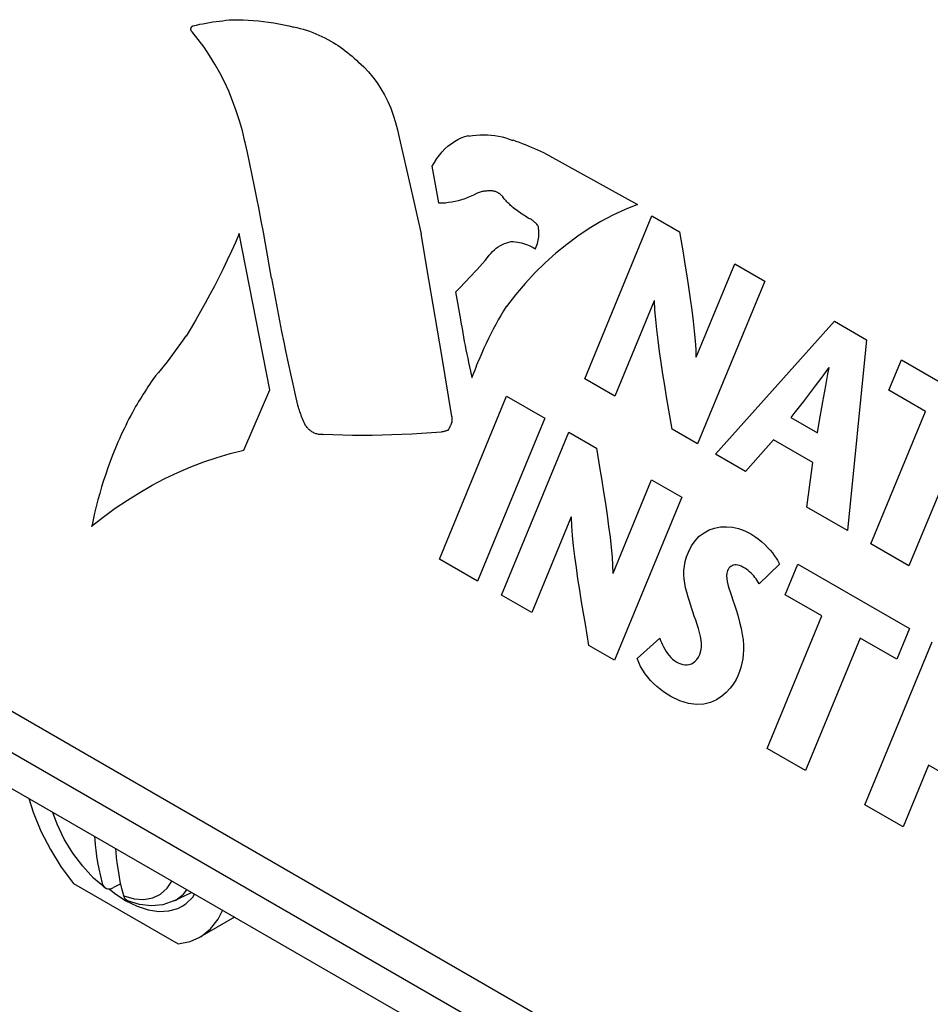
# Model space of a CAD drawing. Header units: inches. Extents: x 0 to 34, y 0 to 22.
# Tile 13 of 66: x 2.606 to 2.821, y 8.588 to 8.821. Entities that reach past the tile are written whole.
import ezdxf

# ---------------------------------------------------------------- set-up
doc = ezdxf.new("R2010")
doc.units = ezdxf.units.IN
doc.header["$LTSCALE"] = 1.87
doc.header["$MEASUREMENT"] = 0
doc.layers.get('0').update_dxf_attribs({"linetype": 'CONTINUOUS'})

msp = doc.modelspace()

# ---------------------------------------------------------------- linework, layer by layer
at = {"color": 2, "linetype": 'CONTINUOUS'}
for p, q in [((2.64687, 8.81954), (2.64692, 8.81956)), ((2.64692, 8.81956), (2.64697, 8.81957)), ((2.64694, 8.8196), (2.64771, 8.81977)), ((2.64697, 8.81957), (2.64694, 8.8196)), ((2.64771, 8.81977), (2.64849, 8.81993)), ((2.64849, 8.81993), (2.64926, 8.82008)), ((2.64926, 8.82008), (2.65004, 8.82022)), ((2.65004, 8.82022), (2.65081, 8.82036)), ((2.65081, 8.82036), (2.65159, 8.82048)), ((2.65159, 8.82048), (2.65237, 8.82059)), ((2.65237, 8.82059), (2.65314, 8.8207)), ((2.65314, 8.8207), (2.65392, 8.82079)), ((2.65392, 8.82079), (2.6547, 8.82088)), ((2.6547, 8.82088), (2.65547, 8.82096)), ((2.65547, 8.82096), (2.65625, 8.82102)), ((2.65625, 8.82102), (2.65631, 8.82099)), ((2.65631, 8.82099), (2.65752, 8.82099)), ((2.65752, 8.82099), (2.65874, 8.82096)), ((2.65874, 8.82096), (2.65995, 8.82091)), ((2.65995, 8.82091), (2.66116, 8.82084)), ((2.66116, 8.82084), (2.66237, 8.82073)), ((2.66237, 8.82073), (2.66357, 8.8206)), ((2.66357, 8.8206), (2.66478, 8.82044)), ((2.66478, 8.82044), (2.66597, 8.82026)), ((2.66597, 8.82026), (2.66717, 8.82005)), ((2.66717, 8.82005), (2.66836, 8.81981)), ((2.66836, 8.81981), (2.66954, 8.81954)), ((2.64641, 8.81886), (2.64642, 8.81895)), ((2.64641, 8.81877), (2.64641, 8.81886)), ((2.64641, 8.81868), (2.64641, 8.81877)), ((2.64643, 8.81859), (2.64641, 8.81868)), ((2.64642, 8.81895), (2.64645, 8.81904)), ((2.64645, 8.81851), (2.64643, 8.81859)), ((2.64645, 8.81904), (2.64648, 8.81914)), ((2.64648, 8.81843), (2.64645, 8.81851)), ((2.64648, 8.81914), (2.6465, 8.81919)), ((2.64652, 8.81835), (2.64648, 8.81843)), ((2.6465, 8.81919), (2.64653, 8.81925)), ((2.64657, 8.81828), (2.64652, 8.81835)), ((2.64653, 8.81925), (2.64657, 8.8193)), ((2.64657, 8.8193), (2.6466, 8.81934)), ((2.64663, 8.81822), (2.64657, 8.81828)), ((2.6466, 8.81934), (2.64664, 8.81939)), ((2.64668, 8.81817), (2.64663, 8.81822)), ((2.64664, 8.81939), (2.64668, 8.81943)), ((2.64668, 8.81943), (2.64673, 8.81946)), ((2.64814, 8.81638), (2.64668, 8.81817)), ((2.64673, 8.81946), (2.64677, 8.81949)), ((2.64677, 8.81949), (2.64682, 8.81952)), ((2.64682, 8.81952), (2.64687, 8.81954)), ((2.66954, 8.81954), (2.67072, 8.81925)), ((2.67072, 8.81925), (2.67068, 8.81931)), ((2.67068, 8.81931), (2.67144, 8.81915)), ((2.67144, 8.81915), (2.6722, 8.81896)), ((2.6722, 8.81896), (2.67295, 8.81875)), ((2.67295, 8.81875), (2.6737, 8.81852)), ((2.6737, 8.81852), (2.67445, 8.81828)), ((2.67445, 8.81828), (2.67518, 8.818)), ((2.67518, 8.818), (2.67592, 8.81772)), ((2.67592, 8.81772), (2.67664, 8.8174)), ((2.67664, 8.8174), (2.67736, 8.81707)), ((2.64952, 8.81451), (2.64814, 8.81638)), ((2.67736, 8.81707), (2.67808, 8.81672)), ((2.67808, 8.81672), (2.67878, 8.81635)), ((2.67878, 8.81635), (2.67948, 8.81596)), ((2.67948, 8.81596), (2.68006, 8.81561)), ((2.68006, 8.81561), (2.68064, 8.81526)), ((2.68064, 8.81526), (2.68121, 8.81489)), ((2.65083, 8.81256), (2.64952, 8.81451)), ((2.68121, 8.81489), (2.68177, 8.8145)), ((2.68177, 8.8145), (2.68233, 8.8141)), ((2.68233, 8.8141), (2.68288, 8.81369)), ((2.68288, 8.81369), (2.68342, 8.81326)), ((2.68342, 8.81326), (2.68396, 8.81282)), ((2.68396, 8.81282), (2.68449, 8.81237)), ((2.65207, 8.81055), (2.65083, 8.81256)), ((2.65324, 8.80847), (2.65207, 8.81055)), ((2.68449, 8.81237), (2.68501, 8.81191)), ((2.68501, 8.81191), (2.68553, 8.81143)), ((2.68553, 8.81143), (2.68603, 8.81094)), ((2.68603, 8.81094), (2.68604, 8.81096)), ((2.68604, 8.81096), (2.68723, 8.80987)), ((2.65432, 8.80632), (2.65324, 8.80847)), ((2.68723, 8.80987), (2.68835, 8.8087)), ((2.68835, 8.8087), (2.6894, 8.80744)), ((2.65534, 8.80411), (2.65432, 8.80632)), ((2.6894, 8.80744), (2.69039, 8.80611)), ((2.69039, 8.80611), (2.69131, 8.80471)), ((2.65627, 8.80184), (2.65534, 8.80411)), ((2.69131, 8.80471), (2.69215, 8.80324)), ((2.65712, 8.79952), (2.65627, 8.80184)), ((2.69215, 8.80324), (2.69292, 8.8017)), ((2.69292, 8.8017), (2.69362, 8.8001)), ((2.65789, 8.79714), (2.65712, 8.79952)), ((2.69362, 8.8001), (2.69423, 8.79844)), ((2.65857, 8.79472), (2.65789, 8.79714)), ((2.69423, 8.79844), (2.69477, 8.79674)), ((2.69477, 8.79674), (2.69522, 8.79498)), ((2.65917, 8.79224), (2.65857, 8.79472)), ((2.69522, 8.79498), (2.69559, 8.79318)), ((2.65918, 8.7923), (2.65917, 8.79224)), ((2.65975, 8.78962), (2.65918, 8.7923)), ((2.69559, 8.79318), (2.69734, 8.78559)), ((2.70715, 8.79113), (2.7079, 8.79172)), ((2.7079, 8.79172), (2.70867, 8.79224)), ((2.70867, 8.79224), (2.70948, 8.7927)), ((2.70948, 8.7927), (2.7103, 8.79309)), ((2.7103, 8.79309), (2.71115, 8.7934)), ((2.71115, 8.7934), (2.71202, 8.79365)), ((2.71202, 8.79365), (2.71202, 8.7935)), ((2.71202, 8.7935), (2.71291, 8.79365)), ((2.71291, 8.79365), (2.7138, 8.79376)), ((2.7138, 8.79376), (2.71469, 8.79382)), ((2.71469, 8.79382), (2.71558, 8.79385)), ((2.71558, 8.79385), (2.71646, 8.79382)), ((2.71646, 8.79382), (2.71734, 8.79376)), ((2.71734, 8.79376), (2.71821, 8.79365)), ((2.71821, 8.79365), (2.71908, 8.7935)), ((2.71908, 8.7935), (2.71994, 8.79331)), ((2.71994, 8.79331), (2.7208, 8.79307)), ((2.7208, 8.79307), (2.72164, 8.7928)), ((2.72164, 8.7928), (2.72248, 8.79247)), ((2.72248, 8.79247), (2.72247, 8.79261)), ((2.72247, 8.79261), (2.7232, 8.79235)), ((2.7232, 8.79235), (2.72393, 8.79208)), ((2.72393, 8.79208), (2.72466, 8.7918)), ((2.72466, 8.7918), (2.72539, 8.79151)), ((2.66032, 8.78694), (2.65975, 8.78962)), ((2.70511, 8.789), (2.70575, 8.78977)), ((2.70575, 8.78977), (2.70643, 8.79048)), ((2.70643, 8.79048), (2.70715, 8.79113)), ((2.72539, 8.79151), (2.72611, 8.79122)), ((2.72611, 8.79122), (2.72683, 8.79091)), ((2.72683, 8.79091), (2.72755, 8.7906)), ((2.72755, 8.7906), (2.72826, 8.79028)), ((2.72826, 8.79028), (2.72897, 8.78995)), ((2.72897, 8.78995), (2.72968, 8.78961)), ((2.72968, 8.78961), (2.73039, 8.78926)), ((2.70343, 8.78638), (2.70394, 8.78731)), ((2.70394, 8.78731), (2.7045, 8.78818)), ((2.7045, 8.78818), (2.70511, 8.789)), ((2.73039, 8.78926), (2.73109, 8.78891)), ((2.73109, 8.78891), (2.73111, 8.78881)), ((2.73111, 8.78881), (2.7519, 8.77736)), ((2.66088, 8.78425), (2.66032, 8.78694)), ((2.69734, 8.78559), (2.69821, 8.78181)), ((2.70502, 8.77772), (2.70343, 8.78638)), ((2.66143, 8.78157), (2.66088, 8.78425)), ((2.66197, 8.77887), (2.66143, 8.78157)), ((2.69821, 8.78181), (2.69908, 8.77802)), ((2.71405, 8.78001), (2.71332, 8.77963)), ((2.71429, 8.78012), (2.71405, 8.78004)), ((2.71405, 8.78004), (2.71405, 8.78001)), ((2.71453, 8.78021), (2.71429, 8.78012)), ((2.71476, 8.78028), (2.71453, 8.78021)), ((2.715, 8.78034), (2.71476, 8.78028)), ((2.71524, 8.78039), (2.715, 8.78034)), ((2.71548, 8.78044), (2.71524, 8.78039)), ((2.71572, 8.78048), (2.71548, 8.78044)), ((2.71597, 8.78051), (2.71572, 8.78048)), ((2.71621, 8.78053), (2.71597, 8.78051)), ((2.71645, 8.78054), (2.71621, 8.78053)), ((2.71669, 8.78055), (2.71645, 8.78054)), ((2.71693, 8.78055), (2.71669, 8.78055)), ((2.71711, 8.78058), (2.71693, 8.78057)), ((2.71693, 8.78057), (2.71693, 8.78055)), ((2.71729, 8.78058), (2.71711, 8.78058)), ((2.71747, 8.78057), (2.71729, 8.78058)), ((2.71765, 8.78056), (2.71747, 8.78057)), ((2.71782, 8.78053), (2.71765, 8.78056)), ((2.718, 8.78049), (2.71782, 8.78053)), ((2.71817, 8.78045), (2.718, 8.78049)), ((2.71835, 8.7804), (2.71817, 8.78045)), ((2.71852, 8.78034), (2.71835, 8.7804)), ((2.71868, 8.78027), (2.71852, 8.78034)), ((2.71885, 8.78019), (2.71868, 8.78027)), ((2.71901, 8.7801), (2.71885, 8.78019)), ((2.71911, 8.78004), (2.71901, 8.7801)), ((2.7192, 8.77998), (2.71911, 8.78004)), ((2.6625, 8.77618), (2.66197, 8.77887)), ((2.69908, 8.77802), (2.69994, 8.77423)), ((2.705, 8.77764), (2.70502, 8.77772)), ((2.70653, 8.7777), (2.70576, 8.77765)), ((2.7073, 8.77778), (2.70653, 8.7777)), ((2.70807, 8.7779), (2.7073, 8.77778)), ((2.70883, 8.77805), (2.70807, 8.7779)), ((2.70959, 8.77823), (2.70883, 8.77805)), ((2.71035, 8.77845), (2.70959, 8.77823)), ((2.7111, 8.77869), (2.71035, 8.77845)), ((2.71185, 8.77897), (2.7111, 8.77869)), ((2.71259, 8.77929), (2.71185, 8.77897)), ((2.71332, 8.77963), (2.71259, 8.77929)), ((2.7193, 8.77991), (2.7192, 8.77998)), ((2.71939, 8.77985), (2.7193, 8.77991)), ((2.71948, 8.77978), (2.71939, 8.77985)), ((2.71957, 8.7797), (2.71948, 8.77978)), ((2.71966, 8.77963), (2.71957, 8.7797)), ((2.71974, 8.77955), (2.71966, 8.77963)), ((2.71983, 8.77947), (2.71974, 8.77955)), ((2.71991, 8.77938), (2.71983, 8.77947)), ((2.71999, 8.7793), (2.71991, 8.77938)), ((2.72007, 8.77921), (2.71999, 8.7793)), ((2.72007, 8.77918), (2.72007, 8.77921)), ((2.72027, 8.77893), (2.72007, 8.77918)), ((2.72046, 8.77869), (2.72027, 8.77893)), ((2.72066, 8.77845), (2.72046, 8.77869)), ((2.72087, 8.77822), (2.72066, 8.77845)), ((2.72108, 8.77799), (2.72087, 8.77822)), ((2.72129, 8.77777), (2.72108, 8.77799)), ((2.72151, 8.77755), (2.72129, 8.77777)), ((2.66302, 8.77348), (2.6625, 8.77618)), ((2.70576, 8.77765), (2.705, 8.77764)), ((2.72173, 8.77734), (2.72151, 8.77755)), ((2.72195, 8.77714), (2.72173, 8.77734)), ((2.72218, 8.77694), (2.72195, 8.77714)), ((2.72241, 8.77674), (2.72218, 8.77694)), ((2.72264, 8.77656), (2.72241, 8.77674)), ((2.72264, 8.77651), (2.72264, 8.77656)), ((2.72325, 8.77606), (2.72264, 8.77651)), ((2.72357, 8.77583), (2.72325, 8.77606)), ((2.72388, 8.77561), (2.72357, 8.77583)), ((2.72419, 8.77539), (2.72388, 8.77561)), ((2.72451, 8.77518), (2.72419, 8.77539)), ((2.74898, 8.77618), (2.74611, 8.77484)), ((2.7519, 8.77736), (2.74898, 8.77618)), ((2.66353, 8.77078), (2.66302, 8.77348)), ((2.69994, 8.77423), (2.70079, 8.77043)), ((2.72483, 8.77497), (2.72451, 8.77518)), ((2.72514, 8.77476), (2.72483, 8.77497)), ((2.72546, 8.77455), (2.72514, 8.77476)), ((2.72578, 8.77435), (2.72546, 8.77455)), ((2.72611, 8.77415), (2.72578, 8.77435)), ((2.72643, 8.77395), (2.72611, 8.77415)), ((2.72647, 8.77401), (2.72643, 8.77395)), ((2.72649, 8.774), (2.72647, 8.77401)), ((2.72651, 8.77399), (2.72649, 8.774)), ((2.72653, 8.77398), (2.72651, 8.77399)), ((2.7267, 8.77388), (2.72653, 8.77398)), ((2.72687, 8.77378), (2.7267, 8.77388)), ((2.72705, 8.77366), (2.72687, 8.77378)), ((2.72721, 8.77354), (2.72705, 8.77366)), ((2.72738, 8.77341), (2.72721, 8.77354)), ((2.72754, 8.77327), (2.72738, 8.77341)), ((2.7277, 8.77313), (2.72754, 8.77327)), ((2.72785, 8.77298), (2.7277, 8.77313)), ((2.73945, 8.73615), (2.75533, 8.77466)), ((2.74329, 8.77334), (2.74053, 8.77169)), ((2.74611, 8.77484), (2.74329, 8.77334)), ((2.75533, 8.77466), (2.76188, 8.77088)), ((2.66404, 8.76807), (2.66353, 8.77078)), ((2.728, 8.77282), (2.72785, 8.77298)), ((2.72814, 8.77266), (2.728, 8.77282)), ((2.72828, 8.77249), (2.72814, 8.77266)), ((2.72841, 8.77231), (2.72828, 8.77249)), ((2.72854, 8.77213), (2.72841, 8.77231)), ((2.72851, 8.77208), (2.72854, 8.77213)), ((2.72857, 8.77168), (2.72851, 8.77208)), ((2.72861, 8.77128), (2.72857, 8.77168)), ((2.72863, 8.77089), (2.72861, 8.77128)), ((2.72864, 8.77048), (2.72863, 8.77089)), ((2.74053, 8.77169), (2.73783, 8.76988)), ((2.76188, 8.77088), (2.76269, 8.76591)), ((2.65692, 8.7684), (2.65597, 8.7663)), ((2.65784, 8.77051), (2.65692, 8.7684)), ((2.66506, 8.73351), (2.65784, 8.77051)), ((2.70075, 8.77043), (2.70256, 8.75963)), ((2.70079, 8.77043), (2.70075, 8.77043)), ((2.72103, 8.76831), (2.72156, 8.76847)), ((2.72156, 8.76847), (2.72208, 8.76858)), ((2.72208, 8.76858), (2.72207, 8.76863)), ((2.72207, 8.76863), (2.72256, 8.7686)), ((2.72256, 8.7686), (2.72305, 8.76854)), ((2.72305, 8.76854), (2.72354, 8.76847)), ((2.72354, 8.76847), (2.72402, 8.76838)), ((2.72402, 8.76838), (2.72449, 8.76827)), ((2.72827, 8.7681), (2.72838, 8.76849)), ((2.72838, 8.76849), (2.72847, 8.76888)), ((2.72847, 8.76888), (2.72854, 8.76928)), ((2.72854, 8.76928), (2.72859, 8.76968)), ((2.72859, 8.76968), (2.72862, 8.77008)), ((2.72862, 8.77008), (2.72864, 8.77048)), ((2.73783, 8.76988), (2.73519, 8.76792)), ((2.65597, 8.7663), (2.655, 8.76422)), ((2.66453, 8.76536), (2.66404, 8.76807)), ((2.71725, 8.7658), (2.71768, 8.76623)), ((2.71768, 8.76623), (2.71811, 8.76663)), ((2.71811, 8.76663), (2.71857, 8.76699)), ((2.71857, 8.76699), (2.71904, 8.76733)), ((2.71904, 8.76733), (2.71952, 8.76762)), ((2.71952, 8.76762), (2.72001, 8.76789)), ((2.72001, 8.76789), (2.72052, 8.76812)), ((2.72052, 8.76812), (2.72103, 8.76831)), ((2.72449, 8.76827), (2.72497, 8.76813)), ((2.72497, 8.76813), (2.72543, 8.76799)), ((2.72543, 8.76799), (2.7259, 8.76782)), ((2.7259, 8.76782), (2.72635, 8.76763)), ((2.72635, 8.76763), (2.72681, 8.76742)), ((2.72681, 8.76742), (2.72725, 8.7672)), ((2.72725, 8.7672), (2.72769, 8.76696)), ((2.72769, 8.76696), (2.72778, 8.76691)), ((2.72778, 8.76691), (2.72777, 8.76684)), ((2.72777, 8.76684), (2.72779, 8.76688)), ((2.72779, 8.76688), (2.72783, 8.76696)), ((2.72783, 8.76696), (2.72785, 8.767)), ((2.72785, 8.767), (2.72787, 8.76705)), ((2.72787, 8.76705), (2.72789, 8.76709)), ((2.72789, 8.76709), (2.72792, 8.76717)), ((2.72792, 8.76717), (2.72796, 8.76725)), ((2.72796, 8.76725), (2.72798, 8.7673)), ((2.72798, 8.7673), (2.728, 8.76734)), ((2.728, 8.76734), (2.72814, 8.76772)), ((2.72814, 8.76772), (2.72827, 8.7681)), ((2.73519, 8.76792), (2.73261, 8.76582)), ((2.655, 8.76422), (2.65401, 8.76215)), ((2.66501, 8.76265), (2.66453, 8.76536)), ((2.7153, 8.76342), (2.7159, 8.76413)), ((2.7159, 8.76413), (2.71651, 8.76484)), ((2.71647, 8.76485), (2.71685, 8.76534)), ((2.71651, 8.76484), (2.71647, 8.76485)), ((2.71685, 8.76534), (2.71725, 8.7658)), ((2.73261, 8.76582), (2.73012, 8.76357)), ((2.76269, 8.76591), (2.76312, 8.76324)), ((2.65401, 8.76215), (2.653, 8.7601)), ((2.66549, 8.75993), (2.66501, 8.76265)), ((2.71345, 8.76134), (2.71407, 8.76202)), ((2.71407, 8.76202), (2.71469, 8.76272)), ((2.71469, 8.76272), (2.7153, 8.76342)), ((2.73012, 8.76357), (2.7277, 8.76119)), ((2.76312, 8.76324), (2.76355, 8.76052)), ((2.7658, 8.7413), (2.7749, 8.76336)), ((2.7749, 8.76336), (2.782, 8.75926)), ((2.653, 8.7601), (2.65196, 8.75807)), ((2.66554, 8.75993), (2.66549, 8.75993)), ((2.66599, 8.7574), (2.66554, 8.75993)), ((2.70256, 8.75963), (2.70559, 8.74163)), ((2.71092, 8.75865), (2.71156, 8.75931)), ((2.71156, 8.75931), (2.71219, 8.75998)), ((2.71219, 8.75998), (2.71282, 8.76066)), ((2.71282, 8.76066), (2.71345, 8.76134)), ((2.7277, 8.76119), (2.72536, 8.75867)), ((2.76355, 8.76052), (2.76397, 8.75777)), ((2.782, 8.75926), (2.76612, 8.72075)), ((2.65196, 8.75807), (2.6509, 8.75605)), ((2.66645, 8.75488), (2.66599, 8.7574)), ((2.70898, 8.75671), (2.70963, 8.75735)), ((2.70963, 8.75735), (2.71028, 8.758)), ((2.71028, 8.758), (2.71092, 8.75865)), ((2.72536, 8.75867), (2.7231, 8.75601)), ((2.76397, 8.75777), (2.76437, 8.75504)), ((2.6509, 8.75605), (2.64982, 8.75405)), ((2.66692, 8.75236), (2.66645, 8.75488)), ((2.71022, 8.75014), (2.70898, 8.75671)), ((2.7231, 8.75601), (2.72094, 8.75323)), ((2.75586, 8.7546), (2.74656, 8.73204)), ((2.75595, 8.75455), (2.75586, 8.7546)), ((2.75605, 8.75245), (2.75595, 8.75455)), ((2.76437, 8.75504), (2.76474, 8.75238)), ((2.64871, 8.75207), (2.64759, 8.7501)), ((2.64982, 8.75405), (2.64871, 8.75207)), ((2.66741, 8.74984), (2.66692, 8.75236)), ((2.72026, 8.75219), (2.71964, 8.75112)), ((2.72089, 8.75324), (2.72026, 8.75219)), ((2.72094, 8.75323), (2.72089, 8.75324)), ((2.75622, 8.75018), (2.75605, 8.75245)), ((2.76474, 8.75238), (2.76506, 8.74981)), ((2.64759, 8.7501), (2.64644, 8.74816)), ((2.6679, 8.74733), (2.66741, 8.74984)), ((2.71021, 8.75007), (2.71022, 8.75014)), ((2.71037, 8.74905), (2.71021, 8.75007)), ((2.71903, 8.75005), (2.71843, 8.74896)), ((2.71964, 8.75112), (2.71903, 8.75005)), ((2.75647, 8.74777), (2.75622, 8.75018)), ((2.76506, 8.74981), (2.76533, 8.74738)), ((2.77035, 8.71831), (2.79843, 8.74978)), ((2.79843, 8.74978), (2.80601, 8.7454)), ((2.64644, 8.74816), (2.64527, 8.74623)), ((2.71054, 8.74804), (2.71037, 8.74905)), ((2.71072, 8.74702), (2.71054, 8.74804)), ((2.71785, 8.74787), (2.71728, 8.74676)), ((2.71843, 8.74896), (2.71785, 8.74787)), ((2.75677, 8.74525), (2.75647, 8.74777)), ((2.64459, 8.74539), (2.64397, 8.7445)), ((2.64521, 8.74629), (2.64459, 8.74539)), ((2.64527, 8.74623), (2.64521, 8.74629)), ((2.66841, 8.74483), (2.6679, 8.74733)), ((2.7109, 8.74601), (2.71072, 8.74702)), ((2.71109, 8.745), (2.7109, 8.74601)), ((2.71673, 8.74565), (2.71618, 8.74452)), ((2.71728, 8.74676), (2.71673, 8.74565)), ((2.75711, 8.74264), (2.75677, 8.74525)), ((2.76533, 8.74738), (2.76554, 8.74513)), ((2.76554, 8.74513), (2.76567, 8.74311)), ((2.80601, 8.7454), (2.80152, 8.70031)), ((2.64335, 8.74362), (2.64271, 8.74274)), ((2.64397, 8.7445), (2.64335, 8.74362)), ((2.66893, 8.74233), (2.66841, 8.74483)), ((2.71128, 8.744), (2.71109, 8.745)), ((2.71147, 8.74299), (2.71128, 8.744)), ((2.71167, 8.74199), (2.71147, 8.74299)), ((2.71565, 8.74339), (2.71514, 8.74224)), ((2.71618, 8.74452), (2.71565, 8.74339)), ((2.76567, 8.74311), (2.76571, 8.74135)), ((2.64142, 8.74101), (2.64077, 8.74016)), ((2.64207, 8.74187), (2.64142, 8.74101)), ((2.64271, 8.74274), (2.64207, 8.74187)), ((2.66946, 8.73983), (2.66893, 8.74233)), ((2.70559, 8.74163), (2.70801, 8.72723)), ((2.71188, 8.74099), (2.71167, 8.74199)), ((2.71209, 8.73999), (2.71188, 8.74099)), ((2.71464, 8.74109), (2.71415, 8.73993)), ((2.71514, 8.74224), (2.71464, 8.74109)), ((2.7575, 8.73997), (2.75711, 8.74264)), ((2.76571, 8.74135), (2.7658, 8.7413)), ((2.81129, 8.73343), (2.81426, 8.74063)), ((2.81426, 8.74063), (2.84059, 8.72543)), ((2.63944, 8.73848), (2.63876, 8.73765)), ((2.64011, 8.73932), (2.63944, 8.73848)), ((2.64077, 8.74016), (2.64011, 8.73932)), ((2.67001, 8.73734), (2.66946, 8.73983)), ((2.7123, 8.73899), (2.71209, 8.73999)), ((2.71252, 8.73799), (2.7123, 8.73899)), ((2.71346, 8.73822), (2.71324, 8.73765)), ((2.71369, 8.73879), (2.71346, 8.73822)), ((2.71392, 8.73936), (2.71369, 8.73879)), ((2.71415, 8.73993), (2.71392, 8.73936)), ((2.75791, 8.73727), (2.7575, 8.73997)), ((2.7971, 8.73883), (2.79626, 8.73766)), ((2.7969, 8.73729), (2.79719, 8.73878)), ((2.79719, 8.73878), (2.7971, 8.73883)), ((2.63741, 8.73597), (2.63703, 8.7354)), ((2.63808, 8.73683), (2.63739, 8.73602)), ((2.63739, 8.73602), (2.63741, 8.73597)), ((2.63876, 8.73765), (2.63808, 8.73683)), ((2.67056, 8.73485), (2.67001, 8.73734)), ((2.71287, 8.73647), (2.71252, 8.73799)), ((2.71302, 8.73707), (2.71281, 8.73649)), ((2.71281, 8.73649), (2.71287, 8.73647)), ((2.71324, 8.73765), (2.71302, 8.73707)), ((2.74656, 8.73204), (2.73945, 8.73615)), ((2.75835, 8.73457), (2.75791, 8.73727)), ((2.79546, 8.73655), (2.79468, 8.73549)), ((2.79626, 8.73766), (2.79546, 8.73655)), ((2.79638, 8.73451), (2.79663, 8.73587)), ((2.79663, 8.73587), (2.7969, 8.73729)), ((2.63589, 8.73369), (2.63552, 8.73311)), ((2.63627, 8.73426), (2.63589, 8.73369)), ((2.63665, 8.73483), (2.63627, 8.73426)), ((2.63703, 8.7354), (2.63665, 8.73483)), ((2.65892, 8.7193), (2.66506, 8.73351)), ((2.67113, 8.73237), (2.67056, 8.73485)), ((2.75879, 8.73188), (2.75835, 8.73457)), ((2.79318, 8.73351), (2.79246, 8.73256)), ((2.79392, 8.73448), (2.79318, 8.73351)), ((2.79468, 8.73549), (2.79392, 8.73448)), ((2.79591, 8.73193), (2.79638, 8.73451)), ((2.63442, 8.73136), (2.63406, 8.73077)), ((2.63479, 8.73195), (2.63442, 8.73136)), ((2.63515, 8.73253), (2.63479, 8.73195)), ((2.63552, 8.73311), (2.63515, 8.73253)), ((2.67171, 8.72989), (2.67113, 8.73237)), ((2.70512, 8.69353), (2.721, 8.73204)), ((2.721, 8.73204), (2.73004, 8.72683)), ((2.76009, 8.72423), (2.75879, 8.73188)), ((2.79174, 8.73164), (2.79103, 8.73072)), ((2.79246, 8.73256), (2.79174, 8.73164)), ((2.79569, 8.7307), (2.79591, 8.73193)), ((2.81994, 8.72844), (2.81129, 8.73343)), ((2.633, 8.72898), (2.63259, 8.72822)), ((2.63335, 8.72958), (2.633, 8.72899)), ((2.633, 8.72899), (2.633, 8.72898)), ((2.63371, 8.73018), (2.63335, 8.72958)), ((2.63406, 8.73077), (2.63371, 8.73018)), ((2.6717, 8.72985), (2.67171, 8.72989)), ((2.67181, 8.72947), (2.6717, 8.72985)), ((2.67192, 8.72909), (2.67181, 8.72947)), ((2.67204, 8.72871), (2.67192, 8.72909)), ((2.79103, 8.73072), (2.78887, 8.72795)), ((2.79486, 8.72585), (2.79569, 8.7307)), ((2.63178, 8.72669), (2.63139, 8.72592)), ((2.63218, 8.72746), (2.63178, 8.72669)), ((2.63259, 8.72822), (2.63218, 8.72746)), ((2.67217, 8.72834), (2.67204, 8.72871)), ((2.6723, 8.72797), (2.67217, 8.72834)), ((2.67243, 8.7276), (2.6723, 8.72797)), ((2.67257, 8.72723), (2.67243, 8.7276)), ((2.67272, 8.72687), (2.67257, 8.72723)), ((2.67286, 8.72651), (2.67272, 8.72687)), ((2.67301, 8.72615), (2.67286, 8.72651)), ((2.70801, 8.72723), (2.70803, 8.72721)), ((2.70803, 8.72721), (2.70804, 8.7271)), ((2.70804, 8.7271), (2.70805, 8.72698)), ((2.70805, 8.72698), (2.70806, 8.72686)), ((2.70806, 8.72686), (2.70806, 8.72675)), ((2.70806, 8.72675), (2.70807, 8.72663)), ((2.70807, 8.72663), (2.70807, 8.72651)), ((2.70807, 8.72651), (2.70807, 8.72639)), ((2.73004, 8.72683), (2.71416, 8.68831)), ((2.78887, 8.72795), (2.78813, 8.72698)), ((2.78813, 8.72698), (2.79443, 8.72335)), ((2.80703, 8.69713), (2.81994, 8.72844)), ((2.63063, 8.72436), (2.63026, 8.72358)), ((2.63101, 8.72515), (2.63063, 8.72436)), ((2.63139, 8.72592), (2.63101, 8.72515)), ((2.67317, 8.72579), (2.67301, 8.72615)), ((2.67333, 8.72544), (2.67317, 8.72579)), ((2.67332, 8.72541), (2.67333, 8.72544)), ((2.67345, 8.72522), (2.67332, 8.72541)), ((2.67357, 8.72502), (2.67345, 8.72522)), ((2.67371, 8.72484), (2.67357, 8.72502)), ((2.67385, 8.72466), (2.67371, 8.72484)), ((2.674, 8.72449), (2.67385, 8.72466)), ((2.67415, 8.72433), (2.674, 8.72449)), ((2.67431, 8.72418), (2.67415, 8.72433)), ((2.67447, 8.72403), (2.67431, 8.72418)), ((2.70725, 8.72416), (2.7072, 8.72406)), ((2.70731, 8.72425), (2.70725, 8.72416)), ((2.70736, 8.72435), (2.70731, 8.72425)), ((2.70741, 8.72445), (2.70736, 8.72435)), ((2.70746, 8.72455), (2.70741, 8.72445)), ((2.70751, 8.72465), (2.70746, 8.72455)), ((2.70756, 8.72475), (2.70751, 8.72465)), ((2.70761, 8.72485), (2.70756, 8.72475)), ((2.70766, 8.72495), (2.70761, 8.72485)), ((2.7077, 8.72505), (2.70766, 8.72495)), ((2.70775, 8.72515), (2.7077, 8.72505)), ((2.70779, 8.72525), (2.70775, 8.72515)), ((2.70783, 8.72536), (2.70779, 8.72525)), ((2.70785, 8.72541), (2.70783, 8.72536)), ((2.70787, 8.72546), (2.70785, 8.72541)), ((2.70791, 8.72557), (2.70787, 8.72546)), ((2.70793, 8.72562), (2.70791, 8.72557)), ((2.70795, 8.72567), (2.70793, 8.72562)), ((2.70799, 8.72578), (2.70795, 8.72567)), ((2.70802, 8.72589), (2.70799, 8.72578)), ((2.70806, 8.7258), (2.70802, 8.72589)), ((2.70807, 8.72592), (2.70806, 8.7258)), ((2.70807, 8.72639), (2.70808, 8.72628)), ((2.70808, 8.72628), (2.70807, 8.72616)), ((2.70807, 8.72616), (2.70807, 8.72604)), ((2.70807, 8.72604), (2.70807, 8.72592)), ((2.76612, 8.72075), (2.76009, 8.72423)), ((2.79443, 8.72335), (2.79486, 8.72585)), ((2.62953, 8.72199), (2.62918, 8.72119)), ((2.62989, 8.72279), (2.62953, 8.72199)), ((2.63026, 8.72358), (2.62989, 8.72279)), ((2.67464, 8.72389), (2.67447, 8.72403)), ((2.67481, 8.72377), (2.67464, 8.72389)), ((2.67499, 8.72365), (2.67481, 8.72377)), ((2.67517, 8.72353), (2.67499, 8.72365)), ((2.67536, 8.72343), (2.67517, 8.72353)), ((2.67556, 8.72334), (2.67536, 8.72343)), ((2.67576, 8.72325), (2.67556, 8.72334)), ((2.67596, 8.72318), (2.67576, 8.72325)), ((2.67616, 8.72312), (2.67596, 8.72318)), ((2.67637, 8.72306), (2.67616, 8.72312)), ((2.67658, 8.72302), (2.67637, 8.72306)), ((2.67679, 8.72299), (2.67658, 8.72302)), ((2.677, 8.72297), (2.67679, 8.72299)), ((2.67721, 8.72296), (2.677, 8.72297)), ((2.67742, 8.72296), (2.67721, 8.72296)), ((2.67764, 8.72297), (2.67742, 8.72296)), ((2.67762, 8.723), (2.67762, 8.72296)), ((2.67995, 8.7229), (2.67762, 8.723)), ((2.67762, 8.72296), (2.67764, 8.72297)), ((2.68227, 8.72283), (2.67995, 8.7229)), ((2.6846, 8.72278), (2.68227, 8.72283)), ((2.68693, 8.72276), (2.6846, 8.72278)), ((2.68926, 8.72277), (2.68693, 8.72276)), ((2.69159, 8.72281), (2.68926, 8.72277)), ((2.69392, 8.72287), (2.69159, 8.72281)), ((2.69626, 8.72295), (2.69392, 8.72287)), ((2.69859, 8.72306), (2.69626, 8.72295)), ((2.70092, 8.7232), (2.69859, 8.72306)), ((2.70326, 8.72337), (2.70092, 8.7232)), ((2.7056, 8.72356), (2.70326, 8.72337)), ((2.70573, 8.7236), (2.7056, 8.72358)), ((2.7056, 8.72358), (2.7056, 8.72356)), ((2.70587, 8.72362), (2.70573, 8.7236)), ((2.70601, 8.72364), (2.70587, 8.72362)), ((2.70615, 8.72367), (2.70601, 8.72364)), ((2.70628, 8.7237), (2.70615, 8.72367)), ((2.70642, 8.72374), (2.70628, 8.7237)), ((2.70655, 8.72378), (2.70642, 8.72374)), ((2.70669, 8.72382), (2.70655, 8.72378)), ((2.70682, 8.72387), (2.70669, 8.72382)), ((2.70696, 8.72392), (2.70682, 8.72387)), ((2.70709, 8.72397), (2.70696, 8.72392)), ((2.70722, 8.72403), (2.70709, 8.72397)), ((2.7072, 8.72406), (2.70722, 8.72403)), ((2.71982, 8.68504), (2.7357, 8.72356)), ((2.7357, 8.72356), (2.74225, 8.71978)), ((2.82897, 8.72322), (2.81606, 8.69191)), ((2.6285, 8.71958), (2.62791, 8.71812)), ((2.62884, 8.72039), (2.6285, 8.71958)), ((2.62918, 8.72119), (2.62884, 8.72039)), ((2.74225, 8.71978), (2.74306, 8.7148)), ((2.78407, 8.72176), (2.77742, 8.71423)), ((2.79336, 8.7164), (2.78407, 8.72176)), ((2.62791, 8.71812), (2.62734, 8.71663)), ((2.64946, 8.71653), (2.65258, 8.71758)), ((2.65258, 8.71758), (2.65572, 8.7185)), ((2.65572, 8.7185), (2.65889, 8.71929)), ((2.65889, 8.71929), (2.65892, 8.7193)), ((2.77742, 8.71423), (2.77035, 8.71831)), ((2.6268, 8.71514), (2.62628, 8.71364)), ((2.62734, 8.71663), (2.6268, 8.71514)), ((2.64331, 8.71402), (2.64637, 8.71534)), ((2.64637, 8.71534), (2.64946, 8.71653)), ((2.79193, 8.70585), (2.79336, 8.7164)), ((2.62628, 8.71364), (2.62578, 8.71213)), ((2.63729, 8.71101), (2.64028, 8.71258)), ((2.64028, 8.71258), (2.64331, 8.71402)), ((2.74306, 8.7148), (2.74349, 8.71214)), ((2.62531, 8.7106), (2.62486, 8.70907)), ((2.62578, 8.71213), (2.62531, 8.7106)), ((2.63433, 8.70931), (2.63729, 8.71101)), ((2.74349, 8.71214), (2.74392, 8.70942)), ((2.74616, 8.6902), (2.75526, 8.71226)), ((2.75526, 8.71226), (2.76237, 8.70816)), ((2.62486, 8.70907), (2.62443, 8.70753)), ((2.63142, 8.70749), (2.63433, 8.70931)), ((2.74392, 8.70942), (2.74434, 8.70667)), ((2.76237, 8.70816), (2.74649, 8.66964)), ((2.62403, 8.70598), (2.62365, 8.70442)), ((2.62443, 8.70753), (2.62403, 8.70598)), ((2.62572, 8.70348), (2.62855, 8.70554)), ((2.62855, 8.70554), (2.63142, 8.70749)), ((2.74434, 8.70667), (2.74474, 8.70394)), ((2.80152, 8.70031), (2.79193, 8.70585)), ((2.62295, 8.70129), (2.62572, 8.70348)), ((2.62365, 8.70442), (2.6233, 8.70285)), ((2.73622, 8.7035), (2.72692, 8.68094)), ((2.73631, 8.70345), (2.73622, 8.7035)), ((2.73641, 8.70135), (2.73631, 8.70345)), ((2.74474, 8.70394), (2.7451, 8.70127)), ((2.62298, 8.70128), (2.62295, 8.70129)), ((2.6233, 8.70285), (2.62298, 8.70128)), ((2.73659, 8.69908), (2.73641, 8.70135)), ((2.7451, 8.70127), (2.74543, 8.69871)), ((2.76886, 8.70043), (2.77015, 8.70088)), ((2.77015, 8.70088), (2.77152, 8.70114)), ((2.77152, 8.70114), (2.77293, 8.7012)), ((2.77293, 8.7012), (2.77436, 8.70107)), ((2.77436, 8.70107), (2.77582, 8.70074)), ((2.73683, 8.69667), (2.73659, 8.69908)), ((2.74543, 8.69871), (2.7457, 8.69628)), ((2.76552, 8.69789), (2.76653, 8.69893)), ((2.76653, 8.69893), (2.76764, 8.69978)), ((2.76764, 8.69978), (2.76886, 8.70043)), ((2.77582, 8.70074), (2.77727, 8.70021)), ((2.77727, 8.70021), (2.7787, 8.69949)), ((2.7787, 8.69949), (2.77962, 8.69892)), ((2.77962, 8.69892), (2.78047, 8.6983)), ((2.53401, 8.69804), (4.35007, 7.64948)), ((2.73713, 8.69415), (2.73683, 8.69667)), ((2.7457, 8.69628), (2.74591, 8.69403)), ((2.76394, 8.6952), (2.76466, 8.69665)), ((2.76466, 8.69665), (2.76552, 8.69789)), ((2.78047, 8.6983), (2.78127, 8.69765)), ((2.78127, 8.69765), (2.78199, 8.69699)), ((2.78199, 8.69699), (2.78265, 8.69631)), ((2.78265, 8.69631), (2.78325, 8.69565)), ((2.81606, 8.69191), (2.80703, 8.69713)), ((2.73748, 8.69154), (2.73713, 8.69415)), ((2.74591, 8.69403), (2.74604, 8.69201)), ((2.7632, 8.69296), (2.76352, 8.69405)), ((2.76352, 8.69405), (2.76394, 8.6952)), ((2.78325, 8.69565), (2.78378, 8.69499)), ((2.78378, 8.69499), (2.78425, 8.69437)), ((2.78425, 8.69437), (2.78465, 8.69378)), ((2.71416, 8.68831), (2.70512, 8.69353)), ((2.74604, 8.69201), (2.74608, 8.69025)), ((2.76289, 8.69087), (2.763, 8.6919)), ((2.763, 8.6919), (2.7632, 8.69296)), ((2.77375, 8.69162), (2.77354, 8.69138)), ((2.77399, 8.69181), (2.77375, 8.69162)), ((2.77426, 8.69197), (2.77399, 8.69181)), ((2.77456, 8.69208), (2.77426, 8.69197)), ((2.77488, 8.69215), (2.77456, 8.69208)), ((2.77523, 8.69216), (2.77488, 8.69215)), ((2.7756, 8.69212), (2.77523, 8.69216)), ((2.776, 8.69202), (2.7756, 8.69212)), ((2.77641, 8.69186), (2.776, 8.69202)), ((2.77684, 8.69164), (2.77641, 8.69186)), ((2.77725, 8.69139), (2.77684, 8.69164)), ((2.78547, 8.69238), (2.78066, 8.68767)), ((2.78465, 8.69378), (2.78499, 8.69325)), ((2.78499, 8.69325), (2.78526, 8.69278)), ((2.78526, 8.69278), (2.78547, 8.69238)), ((2.78685, 8.6851), (2.78982, 8.69231)), ((2.78982, 8.69231), (2.81615, 8.67711)), ((2.73786, 8.68887), (2.73748, 8.69154)), ((2.74608, 8.69025), (2.74616, 8.6902)), ((2.76288, 8.68986), (2.76289, 8.69087)), ((2.76294, 8.68885), (2.76288, 8.68986)), ((2.77304, 8.69025), (2.77298, 8.68964)), ((2.77298, 8.68964), (2.773, 8.68899)), ((2.77321, 8.69081), (2.77304, 8.69025)), ((2.77336, 8.69111), (2.77321, 8.69081)), ((2.77354, 8.69138), (2.77336, 8.69111)), ((2.77764, 8.69113), (2.77725, 8.69139)), ((2.77803, 8.69084), (2.77764, 8.69113)), ((2.77839, 8.69054), (2.77803, 8.69084)), ((2.77874, 8.69023), (2.77839, 8.69054)), ((2.77907, 8.6899), (2.77874, 8.69023)), ((2.77938, 8.68956), (2.77907, 8.6899)), ((2.77968, 8.68921), (2.77938, 8.68956)), ((4.34761, 7.64106), (2.53299, 8.68879)), ((2.73828, 8.68617), (2.73786, 8.68887)), ((2.76309, 8.68782), (2.76294, 8.68885)), ((2.7633, 8.68677), (2.76309, 8.68782)), ((2.773, 8.68899), (2.77311, 8.68827)), ((2.77311, 8.68827), (2.77328, 8.68751)), ((2.77328, 8.68751), (2.77352, 8.68668)), ((2.77995, 8.68884), (2.77968, 8.68921)), ((2.78021, 8.68846), (2.77995, 8.68884)), ((2.78044, 8.68807), (2.78021, 8.68846)), ((2.78066, 8.68767), (2.78044, 8.68807)), ((2.72692, 8.68094), (2.71982, 8.68504)), ((2.73871, 8.68346), (2.73828, 8.68617)), ((2.76357, 8.68569), (2.7633, 8.68677)), ((2.7639, 8.68454), (2.76357, 8.68569)), ((2.77352, 8.68668), (2.7738, 8.68579)), ((2.7738, 8.68579), (2.77413, 8.68483)), ((2.77413, 8.68483), (2.77448, 8.68381)), ((2.7955, 8.68011), (2.78685, 8.6851)), ((2.73916, 8.68078), (2.73871, 8.68346)), ((2.76426, 8.68334), (2.7639, 8.68454)), ((2.76467, 8.68205), (2.76426, 8.68334)), ((2.77448, 8.68381), (2.77485, 8.68271)), ((2.77485, 8.68271), (2.77523, 8.68155)), ((2.7396, 8.67815), (2.73916, 8.68078)), ((2.765, 8.68105), (2.76467, 8.68205)), ((2.76534, 8.68006), (2.765, 8.68105)), ((2.76569, 8.67907), (2.76534, 8.68006)), ((2.77523, 8.68155), (2.77561, 8.6803)), ((2.77561, 8.6803), (2.77605, 8.67865)), ((2.78259, 8.6488), (2.7955, 8.68011)), ((4.34609, 7.63346), (2.53448, 8.67946)), ((2.74045, 8.67313), (2.7396, 8.67815)), ((2.76602, 8.6781), (2.76569, 8.67907)), ((2.76633, 8.67714), (2.76602, 8.6781)), ((2.77605, 8.67865), (2.7764, 8.67714)), ((2.76661, 8.67619), (2.76633, 8.67714)), ((2.76682, 8.67527), (2.76661, 8.67619)), ((2.7764, 8.67714), (2.77666, 8.67574)), ((2.77666, 8.67574), (2.77685, 8.67443)), ((2.81615, 8.67711), (2.81318, 8.6699)), ((2.74649, 8.66964), (2.74045, 8.67313)), ((2.75182, 8.67005), (2.75719, 8.67485)), ((2.75719, 8.67485), (2.75739, 8.67434)), ((2.75739, 8.67434), (2.75761, 8.67382)), ((2.75761, 8.67382), (2.75784, 8.67329)), ((2.75784, 8.67329), (2.7581, 8.67277)), ((2.76698, 8.67437), (2.76682, 8.67527)), ((2.76705, 8.67349), (2.76698, 8.67437)), ((2.76703, 8.67264), (2.76705, 8.67349)), ((2.77685, 8.67443), (2.77695, 8.67322)), ((2.77695, 8.67322), (2.77697, 8.67207)), ((2.80453, 8.67489), (2.79162, 8.64358)), ((2.81318, 8.6699), (2.80453, 8.67489)), ((2.80564, 8.63549), (2.82152, 8.674)), ((2.7581, 8.67277), (2.75838, 8.67224)), ((2.75838, 8.67224), (2.75869, 8.67173)), ((2.75869, 8.67173), (2.75903, 8.67123)), ((2.75903, 8.67123), (2.75939, 8.67076)), ((2.75939, 8.67076), (2.75979, 8.67031)), ((2.76632, 8.67037), (2.76664, 8.67103)), ((2.76664, 8.67103), (2.7669, 8.67182)), ((2.7669, 8.67182), (2.76703, 8.67264)), ((2.77692, 8.67099), (2.7768, 8.66995)), ((2.77697, 8.67207), (2.77692, 8.67099)), ((2.7522, 8.6691), (2.75182, 8.67005)), ((2.75265, 8.66819), (2.7522, 8.6691)), ((2.75979, 8.67031), (2.76023, 8.6699)), ((2.76023, 8.6699), (2.76071, 8.66952)), ((2.76071, 8.66952), (2.76122, 8.66919)), ((2.76122, 8.66919), (2.76168, 8.66895)), ((2.76168, 8.66895), (2.76216, 8.66877)), ((2.76216, 8.66877), (2.76266, 8.66864)), ((2.76266, 8.66864), (2.76316, 8.66857)), ((2.76316, 8.66857), (2.76366, 8.66857)), ((2.76366, 8.66857), (2.76416, 8.66865)), ((2.76416, 8.66865), (2.76465, 8.66881)), ((2.76465, 8.66881), (2.76511, 8.66905)), ((2.76511, 8.66905), (2.76555, 8.66939)), ((2.76555, 8.66939), (2.76596, 8.66983)), ((2.76596, 8.66983), (2.76632, 8.67037)), ((2.7766, 8.66894), (2.77634, 8.66795)), ((2.7768, 8.66995), (2.7766, 8.66894)), ((2.75315, 8.66731), (2.75265, 8.66819)), ((2.75372, 8.66646), (2.75315, 8.66731)), ((2.75434, 8.66565), (2.75372, 8.66646)), ((2.77564, 8.66597), (2.7752, 8.66506)), ((2.77602, 8.66697), (2.77564, 8.66597)), ((2.77634, 8.66795), (2.77602, 8.66697)), ((2.755, 8.66488), (2.75434, 8.66565)), ((2.75572, 8.66415), (2.755, 8.66488)), ((2.75647, 8.66346), (2.75572, 8.66415)), ((2.7746, 8.66407), (2.77383, 8.66304)), ((2.7752, 8.66506), (2.7746, 8.66407)), ((2.75726, 8.6628), (2.75647, 8.66346)), ((2.75807, 8.66219), (2.75726, 8.6628)), ((2.75892, 8.66162), (2.75807, 8.66219)), ((2.75979, 8.66109), (2.75892, 8.66162)), ((2.7729, 8.66204), (2.77181, 8.66111)), ((2.77383, 8.66304), (2.7729, 8.66204)), ((2.76196, 8.66003), (2.75979, 8.66109)), ((2.76399, 8.65941), (2.76196, 8.66003)), ((2.76586, 8.65918), (2.76399, 8.65941)), ((2.76758, 8.65929), (2.76586, 8.65918)), ((2.76915, 8.65968), (2.76758, 8.65929)), ((2.77056, 8.66031), (2.76915, 8.65968)), ((2.77181, 8.66111), (2.77056, 8.66031)), ((2.79162, 8.64358), (2.78259, 8.6488)), ((2.82069, 8.64485), (2.81468, 8.63027)), ((2.82304, 8.64349), (2.82069, 8.64485)), ((2.60813, 8.63694), (2.60915, 8.63371)), ((2.60915, 8.63371), (2.61098, 8.62926)), ((2.61478, 8.63091), (2.6138, 8.63366)), ((2.81468, 8.63027), (2.80564, 8.63549)), ((2.61098, 8.62926), (2.61321, 8.62492)), ((2.61647, 8.62738), (2.61478, 8.63091)), ((2.6185, 8.62403), (2.61647, 8.62738)), ((2.62365, 8.62798), (2.6237, 8.62719)), ((2.6237, 8.62719), (2.62381, 8.626)), ((2.61321, 8.62492), (2.61579, 8.62076)), ((2.62381, 8.626), (2.62396, 8.62471)), ((2.62396, 8.62471), (2.62414, 8.62333)), ((2.62876, 8.62425), (2.6287, 8.62506)), ((2.62887, 8.62305), (2.62876, 8.62425)), ((2.62084, 8.62093), (2.6185, 8.62403)), ((2.62414, 8.62333), (2.62438, 8.62186)), ((2.62438, 8.62186), (2.62467, 8.6203)), ((2.62902, 8.62176), (2.62887, 8.62305)), ((2.6292, 8.62039), (2.62902, 8.62176)), ((2.61579, 8.62076), (2.61866, 8.61687)), ((2.62343, 8.61816), (2.62084, 8.62093)), ((2.62467, 8.6203), (2.62503, 8.61863)), ((2.62944, 8.61892), (2.6292, 8.62039)), ((2.62609, 8.61589), (2.62343, 8.61816)), ((2.62503, 8.61863), (2.62548, 8.61686)), ((2.62973, 8.61736), (2.62944, 8.61892)), ((2.63009, 8.6157), (2.62973, 8.61736)), ((2.64079, 8.61577), (2.64187, 8.61745)), ((2.61866, 8.61687), (2.64338, 8.6026)), ((2.62548, 8.61686), (2.62563, 8.61646)), ((2.62563, 8.61646), (2.62584, 8.61612)), ((2.62584, 8.61612), (2.62609, 8.61589)), ((2.62609, 8.61589), (2.62644, 8.61569)), ((2.62644, 8.61569), (2.62681, 8.61561)), ((2.62681, 8.61561), (2.62722, 8.61562)), ((2.62709, 8.61561), (2.62834, 8.61457)), ((2.62722, 8.61562), (2.62765, 8.61571)), ((2.62765, 8.61571), (2.6281, 8.6159)), ((2.62985, 8.6168), (2.6281, 8.6159)), ((2.63053, 8.61394), (2.63009, 8.6157)), ((2.63925, 8.61437), (2.64079, 8.61577)), ((2.64464, 8.61432), (2.64546, 8.61538)), ((2.62834, 8.61457), (2.63102, 8.61281)), ((2.63069, 8.61354), (2.63053, 8.61394)), ((2.63053, 8.61394), (2.63298, 8.61325)), ((2.6309, 8.6132), (2.63069, 8.61354)), ((2.63117, 8.61295), (2.6309, 8.6132)), ((2.63102, 8.61281), (2.6337, 8.61148)), ((2.63147, 8.61279), (2.63117, 8.61295)), ((2.63424, 8.61193), (2.63147, 8.61279)), ((2.63298, 8.61325), (2.63528, 8.61309)), ((2.63528, 8.61309), (2.63739, 8.61346)), ((2.63739, 8.61346), (2.63925, 8.61437)), ((2.64241, 8.61274), (2.63975, 8.61184)), ((2.64241, 8.61274), (2.64655, 8.61475)), ((2.64241, 8.61274), (2.64284, 8.61296)), ((2.64284, 8.61296), (2.64464, 8.61432)), ((2.64524, 8.6121), (2.64685, 8.61365)), ((2.64685, 8.61365), (2.64729, 8.61433)), ((2.6337, 8.61148), (2.63632, 8.61063)), ((2.63705, 8.61159), (2.63424, 8.61193)), ((2.63632, 8.61063), (2.63883, 8.61026)), ((2.63975, 8.61184), (2.63705, 8.61159)), ((2.63883, 8.61026), (2.64119, 8.61038)), ((2.64119, 8.61038), (2.64334, 8.611)), ((2.64334, 8.611), (2.64432, 8.61149)), ((2.64432, 8.61149), (2.64524, 8.6121)), ((2.65289, 8.60846), (2.65391, 8.6105)), ((2.6567, 8.60889), (2.64854, 8.60418)), ((2.65105, 8.60613), (2.65289, 8.60846)), ((2.64883, 8.60435), (2.65105, 8.60613)), ((2.64338, 8.6026), (2.64625, 8.60317)), ((2.64625, 8.60317), (2.64854, 8.60418)), ((2.64854, 8.60418), (2.64883, 8.60435))]:
    msp.add_line(p, q, dxfattribs=at)

doc.saveas('drawing.dxf')
